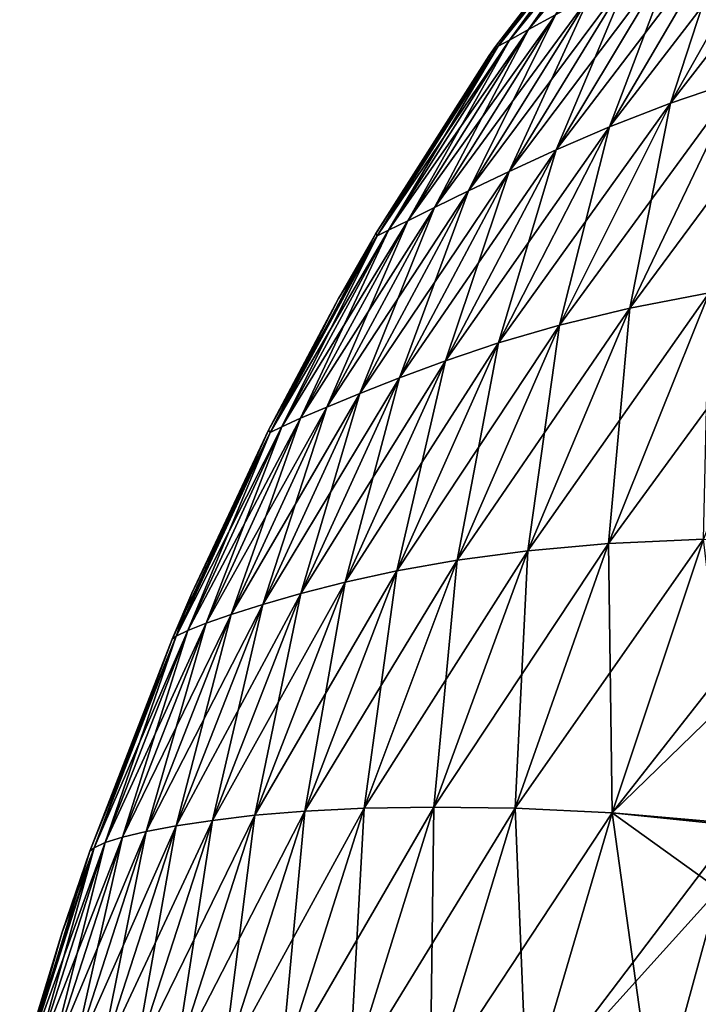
# Model space of a CAD drawing. Header units: metres. Extents: x 59 to 135, y -85 to 87.
# Tile 200 of 210: x 124.65 to 126.29, y 70.84 to 73.21. Entities that reach past the tile are written whole.
import ezdxf

# ---------------------------------------------------------------- set-up
doc = ezdxf.new("R2010")
doc.units = ezdxf.units.M
doc.layers.add('solid_21_404_502_XXX', color=7, linetype='CONTINUOUS')

msp = doc.modelspace()

# ---------------------------------------------------------------- linework, layer by layer
at = {"layer": 'solid_21_404_502_XXX'}
for points in [[(125.882622, 73.187134, -1.431432), (126.215775, 73.628044, -1.279281), (126.279091, 73.667328, -1.696915)], [(125.947662, 73.223045, -1.899506), (125.882622, 73.187134, -1.431432), (126.279091, 73.667328, -1.696915)], [(125.836151, 73.16169, -0.958826), (126.170227, 73.599785, -0.857269), (126.215775, 73.628044, -1.279281)], [(125.882622, 73.187134, -1.431432), (125.836151, 73.16169, -0.958826), (126.215775, 73.628044, -1.279281)], [(125.882622, 73.187134, 1.431432), (126.215775, 73.628044, 1.279281), (126.170227, 73.599785, 0.857269)], [(125.882622, 73.187134, 1.431432), (125.947662, 73.223045, 1.899506), (126.215775, 73.628044, 1.279281)], [(125.80909, 73.14756, -0.481664), (126.143402, 73.583397, -0.430832), (126.170227, 73.599785, -0.857269)], [(125.836151, 73.16169, -0.958826), (125.80909, 73.14756, -0.481664), (126.170227, 73.599785, -0.857269)], [(125.836151, 73.16169, 0.958826), (126.170227, 73.599785, 0.857269), (126.143402, 73.583397, 0.430832)], [(125.836151, 73.16169, 0.958826), (125.882622, 73.187134, 1.431432), (126.170227, 73.599785, 0.857269)], [(126.143402, 73.583397, -0.430832), (125.802841, 73.146812), (126.136848, 73.580688)], [(125.80909, 73.14756, -0.481664), (125.802841, 73.146812), (126.143402, 73.583397, -0.430832)], [(125.80909, 73.14756, 0.481664), (126.136848, 73.580688), (125.802841, 73.146812)], [(125.80909, 73.14756, 0.481664), (126.143402, 73.583397, 0.430832), (126.136848, 73.580688)], [(125.80909, 73.14756, 0.481664), (125.836151, 73.16169, 0.958826), (126.143402, 73.583397, 0.430832)], [(126.22448, 73.009605, -4.570498), (126.509796, 73.513741, -4.172021), (126.668129, 73.581306, -4.609432)], [(126.390251, 73.065987, -5.050618), (126.22448, 73.009605, -4.570498), (126.668129, 73.581306, -4.609432)], [(126.077698, 72.952522, -4.083013), (126.367332, 73.446556, -3.727841), (126.509796, 73.513741, -4.172021)], [(126.22448, 73.009605, -4.570498), (126.077698, 72.952522, -4.083013), (126.509796, 73.513741, -4.172021)], [(126.22448, 73.009605, 4.570498), (126.509796, 73.513741, 4.172021), (126.367332, 73.446556, 3.727841)], [(126.22448, 73.009605, 4.570498), (126.390251, 73.065987, 5.050618), (126.509796, 73.513741, 4.172021)], [(125.948586, 72.89682, -3.589137), (126.240257, 73.381866, -3.27773), (126.367332, 73.446556, -3.727841)], [(126.077698, 72.952522, -4.083013), (125.948586, 72.89682, -3.589137), (126.367332, 73.446556, -3.727841)], [(126.077698, 72.952522, 4.083013), (126.367332, 73.446556, 3.727841), (126.240257, 73.381866, 3.27773)], [(126.077698, 72.952522, 4.083013), (126.22448, 73.009605, 4.570498), (126.367332, 73.446556, 3.727841)], [(125.835472, 72.844643, -3.089977), (126.127777, 73.321831, -2.822648), (126.240257, 73.381866, -3.27773)], [(125.948586, 72.89682, -3.589137), (125.835472, 72.844643, -3.089977), (126.240257, 73.381866, -3.27773)], [(125.948586, 72.89682, 3.589137), (126.240257, 73.381866, 3.27773), (126.127777, 73.321831, 2.822648)], [(125.948586, 72.89682, 3.589137), (126.077698, 72.952522, 4.083013), (126.240257, 73.381866, 3.27773)], [(125.737656, 72.797852, -2.586248), (126.0299, 73.268364, -2.363198), (126.127777, 73.321831, -2.822648)], [(125.835472, 72.844643, -3.089977), (125.737656, 72.797852, -2.586248), (126.127777, 73.321831, -2.822648)], [(125.835472, 72.844643, 3.089977), (126.127777, 73.321831, 2.822648), (126.0299, 73.268364, 2.363198)], [(125.835472, 72.844643, 3.089977), (125.948586, 72.89682, 3.589137), (126.127777, 73.321831, 2.822648)], [(125.655746, 72.757904, -2.078136), (125.947662, 73.223045, -1.899506), (126.0299, 73.268364, -2.363198)], [(125.737656, 72.797852, -2.586248), (125.655746, 72.757904, -2.078136), (126.0299, 73.268364, -2.363198)], [(125.737656, 72.797852, 2.586248), (126.0299, 73.268364, 2.363198), (125.947662, 73.223045, 1.899506)], [(125.737656, 72.797852, 2.586248), (125.835472, 72.844643, 3.089977), (126.0299, 73.268364, 2.363198)], [(125.591019, 72.725975, -1.565525), (125.882622, 73.187134, -1.431432), (125.947662, 73.223045, -1.899506)], [(125.655746, 72.757904, -2.078136), (125.591019, 72.725975, -1.565525), (125.947662, 73.223045, -1.899506)], [(125.655746, 72.757904, 2.078136), (125.947662, 73.223045, 1.899506), (125.882622, 73.187134, 1.431432)], [(125.655746, 72.757904, 2.078136), (125.737656, 72.797852, 2.586248), (125.947662, 73.223045, 1.899506)], [(125.54464, 72.703018, -1.048286), (125.836151, 73.16169, -0.958826), (125.882622, 73.187134, -1.431432)], [(125.591019, 72.725975, -1.565525), (125.54464, 72.703018, -1.048286), (125.882622, 73.187134, -1.431432)], [(125.591019, 72.725975, 1.565525), (125.882622, 73.187134, 1.431432), (125.836151, 73.16169, 0.958826)], [(125.591019, 72.725975, 1.565525), (125.655746, 72.757904, 2.078136), (125.882622, 73.187134, 1.431432)], [(125.80909, 73.14756, -0.481664), (125.514114, 72.69558), (125.787331, 73.124374)], [(125.51722, 72.689804, -0.526419), (125.514114, 72.69558), (125.80909, 73.14756, -0.481664)], [(125.51722, 72.689804, -0.526419), (125.80909, 73.14756, -0.481664), (125.836151, 73.16169, -0.958826)], [(125.54464, 72.703018, -1.048286), (125.51722, 72.689804, -0.526419), (125.836151, 73.16169, -0.958826)], [(125.51722, 72.689804, 0.526419), (125.80909, 73.14756, 0.481664), (125.802841, 73.146812)], [(125.51722, 72.689804, 0.526419), (125.54464, 72.703018, 1.048286), (125.80909, 73.14756, 0.481664)], [(125.54464, 72.703018, 1.048286), (125.836151, 73.16169, 0.958826), (125.80909, 73.14756, 0.481664)], [(125.54464, 72.703018, 1.048286), (125.591019, 72.725975, 1.565525), (125.836151, 73.16169, 0.958826)], [(125.80909, 73.14756, -0.481664), (125.787331, 73.124374), (125.802841, 73.146812)], [(125.514114, 72.69558), (125.51722, 72.689804, 0.526419), (125.787331, 73.124374)], [(125.51722, 72.689804, 0.526419), (125.802841, 73.146812), (125.787331, 73.124374)], [(126.126579, 72.515068, -5.426578), (126.390251, 73.065987, -5.050618), (126.575104, 73.119858, -5.522871)], [(126.318382, 72.552444, -5.934739), (126.126579, 72.515068, -5.426578), (126.575104, 73.119858, -5.522871)], [(125.957291, 72.474113, -4.909965), (126.22448, 73.009605, -4.570498), (126.390251, 73.065987, -5.050618)], [(126.126579, 72.515068, -5.426578), (125.957291, 72.474113, -4.909965), (126.390251, 73.065987, -5.050618)], [(126.126579, 72.515068, 5.426578), (126.390251, 73.065987, 5.050618), (126.22448, 73.009605, 4.570498)], [(126.126579, 72.515068, 5.426578), (126.318382, 72.552444, 5.934739), (126.390251, 73.065987, 5.050618)], [(125.809753, 72.431183, -4.385486), (126.077698, 72.952522, -4.083013), (126.22448, 73.009605, -4.570498)], [(125.957291, 72.474113, -4.909965), (125.809753, 72.431183, -4.385486), (126.22448, 73.009605, -4.570498)], [(125.957291, 72.474113, 4.909965), (126.22448, 73.009605, 4.570498), (126.077698, 72.952522, 4.083013)], [(125.957291, 72.474113, 4.909965), (126.126579, 72.515068, 5.426578), (126.22448, 73.009605, 4.570498)], [(125.681793, 72.388153, -3.854238), (125.948586, 72.89682, -3.589137), (126.077698, 72.952522, -4.083013)], [(125.809753, 72.431183, -4.385486), (125.681793, 72.388153, -3.854238), (126.077698, 72.952522, -4.083013)], [(125.809753, 72.431183, 4.385486), (126.077698, 72.952522, 4.083013), (125.948586, 72.89682, 3.589137)], [(125.809753, 72.431183, 4.385486), (125.957291, 72.474113, 4.909965), (126.077698, 72.952522, 4.083013)], [(125.570816, 72.347, -3.317459), (125.835472, 72.844643, -3.089977), (125.948586, 72.89682, -3.589137)], [(125.681793, 72.388153, -3.854238), (125.570816, 72.347, -3.317459), (125.948586, 72.89682, -3.589137)], [(125.681793, 72.388153, 3.854238), (125.948586, 72.89682, 3.589137), (125.835472, 72.844643, 3.089977)], [(125.681793, 72.388153, 3.854238), (125.809753, 72.431183, 4.385486), (125.948586, 72.89682, 3.589137)], [(125.475388, 72.309387, -2.775966), (125.737656, 72.797852, -2.586248), (125.835472, 72.844643, -3.089977)], [(125.570816, 72.347, -3.317459), (125.475388, 72.309387, -2.775966), (125.835472, 72.844643, -3.089977)], [(125.570816, 72.347, 3.317459), (125.835472, 72.844643, 3.089977), (125.737656, 72.797852, 2.586248)], [(125.570816, 72.347, 3.317459), (125.681793, 72.388153, 3.854238), (125.835472, 72.844643, 3.089977)], [(125.395615, 72.27655, -2.229997), (125.655746, 72.757904, -2.078136), (125.737656, 72.797852, -2.586248)], [(125.475388, 72.309387, -2.775966), (125.395615, 72.27655, -2.229997), (125.737656, 72.797852, -2.586248)], [(125.475388, 72.309387, 2.775966), (125.737656, 72.797852, 2.586248), (125.655746, 72.757904, 2.078136)], [(125.475388, 72.309387, 2.775966), (125.570816, 72.347, 3.317459), (125.737656, 72.797852, 2.586248)], [(125.332436, 72.249435, -1.679465), (125.591019, 72.725975, -1.565525), (125.655746, 72.757904, -2.078136)], [(125.395615, 72.27655, -2.229997), (125.332436, 72.249435, -1.679465), (125.655746, 72.757904, -2.078136)], [(125.395615, 72.27655, 2.229997), (125.655746, 72.757904, 2.078136), (125.591019, 72.725975, 1.565525)], [(125.395615, 72.27655, 2.229997), (125.475388, 72.309387, 2.775966), (125.655746, 72.757904, 2.078136)], [(125.286743, 72.228806, -1.12426), (125.54464, 72.703018, -1.048286), (125.591019, 72.725975, -1.565525)], [(125.332436, 72.249435, -1.679465), (125.286743, 72.228806, -1.12426), (125.591019, 72.725975, -1.565525)], [(125.332436, 72.249435, 1.679465), (125.591019, 72.725975, 1.565525), (125.54464, 72.703018, 1.048286)], [(125.332436, 72.249435, 1.679465), (125.395615, 72.27655, 2.229997), (125.591019, 72.725975, 1.565525)], [(125.258919, 72.215294, -0.564407), (125.51722, 72.689804, -0.526419), (125.54464, 72.703018, -1.048286)], [(125.286743, 72.228806, -1.12426), (125.258919, 72.215294, -0.564407), (125.54464, 72.703018, -1.048286)], [(125.286743, 72.228806, 1.12426), (125.54464, 72.703018, 1.048286), (125.51722, 72.689804, 0.526419)], [(125.286743, 72.228806, 1.12426), (125.332436, 72.249435, 1.679465), (125.54464, 72.703018, 1.048286)], [(125.51722, 72.689804, -0.526419), (125.254822, 72.221008), (125.423782, 72.538803)], [(125.258919, 72.215294, -0.564407), (125.254822, 72.221008), (125.51722, 72.689804, -0.526419)], [(125.258919, 72.215294, 0.564407), (125.51722, 72.689804, 0.526419), (125.514114, 72.69558)], [(125.258919, 72.215294, 0.564407), (125.514114, 72.69558), (125.423782, 72.538803)], [(125.258919, 72.215294, 0.564407), (125.286743, 72.228806, 1.12426), (125.51722, 72.689804, 0.526419)], [(125.51722, 72.689804, -0.526419), (125.423782, 72.538803), (125.514114, 72.69558)], [(126.075554, 71.947517, -6.266915), (126.318382, 72.552444, -5.934739), (126.539932, 72.583405, -6.431568)], [(126.304871, 71.958069, -6.792119), (126.075554, 71.947517, -6.266915), (126.539932, 72.583405, -6.431568)], [(125.254822, 72.221008), (125.258919, 72.215294, 0.564407), (125.423782, 72.538803)], [(125.880226, 71.92968, -5.72971), (126.126579, 72.515068, -5.426578), (126.318382, 72.552444, -5.934739)], [(126.075554, 71.947517, -6.266915), (125.880226, 71.92968, -5.72971), (126.318382, 72.552444, -5.934739)], [(126.075554, 71.947517, 6.266915), (126.318382, 72.552444, 5.934739), (126.126579, 72.515068, 5.426578)], [(126.075554, 71.947517, 6.266915), (126.304871, 71.958069, 6.792119), (126.318382, 72.552444, 5.934739)], [(125.71035, 71.907257, -5.183587), (125.957291, 72.474113, -4.909965), (126.126579, 72.515068, -5.426578)], [(125.880226, 71.92968, -5.72971), (125.71035, 71.907257, -5.183587), (126.126579, 72.515068, -5.426578)], [(125.880226, 71.92968, 5.72971), (126.126579, 72.515068, 5.426578), (125.957291, 72.474113, 4.909965)], [(125.880226, 71.92968, 5.72971), (126.075554, 71.947517, 6.266915), (126.126579, 72.515068, 5.426578)], [(125.564529, 71.8815, -4.629202), (125.809753, 72.431183, -4.385486), (125.957291, 72.474113, -4.909965)], [(125.71035, 71.907257, -5.183587), (125.564529, 71.8815, -4.629202), (125.957291, 72.474113, -4.909965)], [(125.71035, 71.907257, 5.183587), (125.957291, 72.474113, 4.909965), (125.809753, 72.431183, 4.385486)], [(125.71035, 71.907257, 5.183587), (125.880226, 71.92968, 5.72971), (125.957291, 72.474113, 4.909965)], [(125.439789, 71.854004, -4.067758), (125.681793, 72.388153, -3.854238), (125.809753, 72.431183, -4.385486)], [(125.564529, 71.8815, -4.629202), (125.439789, 71.854004, -4.067758), (125.809753, 72.431183, -4.385486)], [(125.564529, 71.8815, 4.629202), (125.809753, 72.431183, 4.385486), (125.681793, 72.388153, 3.854238)], [(125.564529, 71.8815, 4.629202), (125.71035, 71.907257, 5.183587), (125.809753, 72.431183, 4.385486)], [(125.332703, 71.826447, -3.500601), (125.570816, 72.347, -3.317459), (125.681793, 72.388153, -3.854238)], [(125.439789, 71.854004, -4.067758), (125.332703, 71.826447, -3.500601), (125.681793, 72.388153, -3.854238)], [(125.439789, 71.854004, 4.067758), (125.681793, 72.388153, 3.854238), (125.570816, 72.347, 3.317459)], [(125.439789, 71.854004, 4.067758), (125.564529, 71.8815, 4.629202), (125.681793, 72.388153, 3.854238)], [(125.24115, 71.800194, -2.928633), (125.475388, 72.309387, -2.775966), (125.570816, 72.347, -3.317459)], [(125.332703, 71.826447, -3.500601), (125.24115, 71.800194, -2.928633), (125.570816, 72.347, -3.317459)], [(125.332703, 71.826447, 3.500601), (125.570816, 72.347, 3.317459), (125.475388, 72.309387, 2.775966)], [(125.332703, 71.826447, 3.500601), (125.439789, 71.854004, 4.067758), (125.570816, 72.347, 3.317459)], [(125.164764, 71.776184, -2.352139), (125.395615, 72.27655, -2.229997), (125.475388, 72.309387, -2.775966)], [(125.24115, 71.800194, -2.928633), (125.164764, 71.776184, -2.352139), (125.475388, 72.309387, -2.775966)], [(125.24115, 71.800194, 2.928633), (125.475388, 72.309387, 2.775966), (125.395615, 72.27655, 2.229997)], [(125.24115, 71.800194, 2.928633), (125.332703, 71.826447, 3.500601), (125.475388, 72.309387, 2.775966)], [(125.104149, 71.755043, -1.771059), (125.332436, 72.249435, -1.679465), (125.395615, 72.27655, -2.229997)], [(125.164764, 71.776184, -2.352139), (125.104149, 71.755043, -1.771059), (125.395615, 72.27655, -2.229997)], [(125.164764, 71.776184, 2.352139), (125.395615, 72.27655, 2.229997), (125.332436, 72.249435, 1.679465)], [(125.164764, 71.776184, 2.352139), (125.24115, 71.800194, 2.928633), (125.395615, 72.27655, 2.229997)], [(125.059921, 71.737282, -1.185301), (125.286743, 72.228806, -1.12426), (125.332436, 72.249435, -1.679465)], [(125.104149, 71.755043, -1.771059), (125.059921, 71.737282, -1.185301), (125.332436, 72.249435, -1.679465)], [(125.104149, 71.755043, 1.771059), (125.332436, 72.249435, 1.679465), (125.286743, 72.228806, 1.12426)], [(125.104149, 71.755043, 1.771059), (125.164764, 71.776184, 2.352139), (125.332436, 72.249435, 1.679465)], [(125.032234, 71.723358, -0.59491), (125.258919, 72.215294, -0.564407), (125.286743, 72.228806, -1.12426)], [(125.059921, 71.737282, -1.185301), (125.032234, 71.723358, -0.59491), (125.286743, 72.228806, -1.12426)], [(125.032234, 71.723358, 0.59491), (125.258919, 72.215294, 0.564407), (125.254822, 72.221008)], [(125.032234, 71.723358, 0.59491), (125.254822, 72.221008), (125.069878, 71.827423)], [(125.059921, 71.737282, 1.185301), (125.286743, 72.228806, 1.12426), (125.258919, 72.215294, 0.564407)], [(125.059921, 71.737282, 1.185301), (125.104149, 71.755043, 1.771059), (125.286743, 72.228806, 1.12426)], [(125.258919, 72.215294, -0.564407), (125.069878, 71.827423), (125.254822, 72.221008)], [(125.258919, 72.215294, -0.564407), (125.022171, 71.716621), (125.069878, 71.827423)], [(125.032234, 71.723358, -0.59491), (125.022171, 71.716621), (125.258919, 72.215294, -0.564407)], [(125.032234, 71.723358, 0.59491), (125.059921, 71.737282, 1.185301), (125.258919, 72.215294, 0.564407)], [(125.653931, 71.311348, -5.95173), (125.880226, 71.92968, -5.72971), (126.075554, 71.947517, -6.266915)], [(125.85022, 71.308372, -6.510251), (125.653931, 71.311348, -5.95173), (126.075554, 71.947517, -6.266915)], [(125.85022, 71.308372, -6.510251), (126.075554, 71.947517, -6.266915), (126.304871, 71.958069, -6.792119)], [(126.08374, 71.29747, -7.056282), (125.85022, 71.308372, -6.510251), (126.304871, 71.958069, -6.792119)], [(125.85022, 71.308372, 6.510251), (126.075554, 71.947517, 6.266915), (125.880226, 71.92968, 5.72971)], [(125.85022, 71.308372, 6.510251), (126.08374, 71.29747, 7.056282), (126.075554, 71.947517, 6.266915)], [(126.08374, 71.29747, 7.056282), (126.304871, 71.958069, 6.792119), (126.075554, 71.947517, 6.266915)], [(126.08374, 71.29747, 7.056282), (126.386383, 71.266075, 7.580388), (126.304871, 71.958069, 6.792119)], [(126.08374, 71.29747, -7.056282), (126.304871, 71.958069, -6.792119), (126.598701, 71.953407, -7.295)], [(126.08374, 71.29747, -7.056282), (126.598701, 71.953407, -7.295), (126.52636, 71.726791, -7.402843)], [(125.485329, 71.308861, -5.383952), (125.71035, 71.907257, -5.183587), (125.880226, 71.92968, -5.72971)], [(125.653931, 71.311348, -5.95173), (125.485329, 71.308861, -5.383952), (125.880226, 71.92968, -5.72971)], [(125.653931, 71.311348, 5.95173), (125.880226, 71.92968, 5.72971), (125.71035, 71.907257, 5.183587)], [(125.653931, 71.311348, 5.95173), (125.85022, 71.308372, 6.510251), (125.880226, 71.92968, 5.72971)], [(125.342522, 71.301826, -4.807628), (125.564529, 71.8815, -4.629202), (125.71035, 71.907257, -5.183587)], [(125.485329, 71.308861, -5.383952), (125.342522, 71.301826, -4.807628), (125.71035, 71.907257, -5.183587)], [(125.485329, 71.308861, 5.383952), (125.71035, 71.907257, 5.183587), (125.564529, 71.8815, 4.629202)], [(125.485329, 71.308861, 5.383952), (125.653931, 71.311348, 5.95173), (125.71035, 71.907257, 5.183587)], [(125.221893, 71.291496, -4.224037), (125.439789, 71.854004, -4.067758), (125.564529, 71.8815, -4.629202)], [(125.342522, 71.301826, -4.807628), (125.221893, 71.291496, -4.224037), (125.564529, 71.8815, -4.629202)], [(125.342522, 71.301826, 4.807628), (125.564529, 71.8815, 4.629202), (125.439789, 71.854004, 4.067758)], [(125.342522, 71.301826, 4.807628), (125.485329, 71.308861, 5.383952), (125.564529, 71.8815, 4.629202)], [(125.119377, 71.279221, -3.63461), (125.332703, 71.826447, -3.500601), (125.439789, 71.854004, -4.067758)], [(125.221893, 71.291496, -4.224037), (125.119377, 71.279221, -3.63461), (125.439789, 71.854004, -4.067758)], [(125.221893, 71.291496, 4.224037), (125.439789, 71.854004, 4.067758), (125.332703, 71.826447, 3.500601)], [(125.221893, 71.291496, 4.224037), (125.342522, 71.301826, 4.807628), (125.439789, 71.854004, 4.067758)], [(125.022171, 71.716621), (125.032234, 71.723358, 0.59491), (125.069878, 71.827423)], [(125.032303, 71.266045, -3.040309), (125.24115, 71.800194, -2.928633), (125.332703, 71.826447, -3.500601)], [(125.119377, 71.279221, -3.63461), (125.032303, 71.266045, -3.040309), (125.332703, 71.826447, -3.500601)], [(125.119377, 71.279221, 3.63461), (125.332703, 71.826447, 3.500601), (125.24115, 71.800194, 2.928633)], [(125.119377, 71.279221, 3.63461), (125.221893, 71.291496, 4.224037), (125.332703, 71.826447, 3.500601)], [(124.959915, 71.252556, -2.441458), (125.164764, 71.776184, -2.352139), (125.24115, 71.800194, -2.928633)], [(125.032303, 71.266045, -3.040309), (124.959915, 71.252556, -2.441458), (125.24115, 71.800194, -2.928633)], [(125.032303, 71.266045, 3.040309), (125.24115, 71.800194, 2.928633), (125.164764, 71.776184, 2.352139)], [(125.032303, 71.266045, 3.040309), (125.119377, 71.279221, 3.63461), (125.24115, 71.800194, 2.928633)], [(124.902557, 71.23909, -1.838016), (125.104149, 71.755043, -1.771059), (125.164764, 71.776184, -2.352139)], [(124.959915, 71.252556, -2.441458), (124.902557, 71.23909, -1.838016), (125.164764, 71.776184, -2.352139)], [(124.959915, 71.252556, 2.441458), (125.164764, 71.776184, 2.352139), (125.104149, 71.755043, 1.771059)], [(124.959915, 71.252556, 2.441458), (125.032303, 71.266045, 3.040309), (125.164764, 71.776184, 2.352139)], [(124.860611, 71.225883, -1.229907), (125.059921, 71.737282, -1.185301), (125.104149, 71.755043, -1.771059)], [(124.902557, 71.23909, -1.838016), (124.860611, 71.225883, -1.229907), (125.104149, 71.755043, -1.771059)], [(124.902557, 71.23909, 1.838016), (125.104149, 71.755043, 1.771059), (125.059921, 71.737282, 1.185301)], [(124.902557, 71.23909, 1.838016), (124.959915, 71.252556, 2.441458), (125.104149, 71.755043, 1.771059)], [(125.032234, 71.723358, -0.59491), (124.823914, 71.2052), (125.022171, 71.716621)], [(124.83403, 71.213203, -0.617193), (124.823914, 71.2052), (125.032234, 71.723358, -0.59491)], [(124.83403, 71.213203, -0.617193), (125.032234, 71.723358, -0.59491), (125.059921, 71.737282, -1.185301)], [(124.860611, 71.225883, -1.229907), (124.83403, 71.213203, -0.617193), (125.059921, 71.737282, -1.185301)], [(124.83403, 71.213203, 0.617193), (125.032234, 71.723358, 0.59491), (125.022171, 71.716621)], [(124.83403, 71.213203, 0.617193), (124.860611, 71.225883, 1.229907), (125.032234, 71.723358, 0.59491)], [(124.860611, 71.225883, 1.229907), (125.059921, 71.737282, 1.185301), (125.032234, 71.723358, 0.59491)], [(124.860611, 71.225883, 1.229907), (124.902557, 71.23909, 1.838016), (125.059921, 71.737282, 1.185301)], [(126.08374, 71.29747, -7.056282), (126.52636, 71.726791, -7.402843), (126.38784, 71.271049, -7.57876)], [(124.83403, 71.213203, 0.617193), (125.022171, 71.716621), (124.823914, 71.2052)], [(125.028488, 70.692047, -4.320343), (125.221893, 71.291496, -4.224037), (125.342522, 71.301826, -4.807628)], [(125.14473, 70.68454, -4.917546), (125.028488, 70.692047, -4.320343), (125.342522, 71.301826, -4.807628)], [(125.14473, 70.68454, -4.917546), (125.342522, 71.301826, -4.807628), (125.485329, 71.308861, -5.383952)], [(125.283844, 70.672577, -5.507353), (125.14473, 70.68454, -4.917546), (125.485329, 71.308861, -5.383952)], [(125.14473, 70.68454, 4.917546), (125.342522, 71.301826, 4.807628), (125.221893, 71.291496, 4.224037)], [(125.14473, 70.68454, 4.917546), (125.283844, 70.672577, 5.507353), (125.342522, 71.301826, 4.807628)], [(125.283844, 70.672577, -5.507353), (125.485329, 71.308861, -5.383952), (125.653931, 71.311348, -5.95173)], [(125.449837, 70.655167, -6.088441), (125.283844, 70.672577, -5.507353), (125.653931, 71.311348, -5.95173)], [(125.283844, 70.672577, 5.507353), (125.485329, 71.308861, 5.383952), (125.342522, 71.301826, 4.807628)], [(125.283844, 70.672577, 5.507353), (125.449837, 70.655167, 6.088441), (125.485329, 71.308861, 5.383952)], [(125.449837, 70.655167, 6.088441), (125.653931, 71.311348, 5.95173), (125.485329, 71.308861, 5.383952)], [(125.449837, 70.655167, 6.088441), (125.64492, 70.631699, 6.660066), (125.653931, 71.311348, 5.95173)], [(125.449837, 70.655167, -6.088441), (125.653931, 71.311348, -5.95173), (125.85022, 71.308372, -6.510251)], [(125.64492, 70.631699, -6.660066), (125.449837, 70.655167, -6.088441), (125.85022, 71.308372, -6.510251)], [(125.64492, 70.631699, 6.660066), (125.85022, 71.308372, 6.510251), (125.653931, 71.311348, 5.95173)], [(125.64492, 70.631699, 6.660066), (125.879265, 70.599899, 7.218905), (125.85022, 71.308372, 6.510251)], [(125.64492, 70.631699, -6.660066), (125.85022, 71.308372, -6.510251), (126.08374, 71.29747, -7.056282)], [(125.879265, 70.599899, -7.218905), (125.64492, 70.631699, -6.660066), (126.08374, 71.29747, -7.056282)], [(125.879265, 70.599899, 7.218905), (126.08374, 71.29747, 7.056282), (125.85022, 71.308372, 6.510251)], [(125.879265, 70.599899, 7.218905), (126.187836, 70.552078, 7.753616), (126.08374, 71.29747, 7.056282)], [(125.879265, 70.599899, -7.218905), (126.08374, 71.29747, -7.056282), (126.38784, 71.271049, -7.57876)], [(126.08374, 71.29747, 7.056282), (126.187836, 70.552078, 7.753616), (126.341812, 71.112511, 7.627727)], [(126.08374, 71.29747, 7.056282), (126.341812, 71.112511, 7.627727), (126.386383, 71.266075, 7.580388)], [(124.848175, 70.697685, -3.10918), (125.032303, 71.266045, -3.040309), (125.119377, 71.279221, -3.63461)], [(124.930634, 70.696175, -3.71722), (124.848175, 70.697685, -3.10918), (125.119377, 71.279221, -3.63461)], [(124.930634, 70.696175, -3.71722), (125.119377, 71.279221, -3.63461), (125.221893, 71.291496, -4.224037)], [(125.028488, 70.692047, -4.320343), (124.930634, 70.696175, -3.71722), (125.221893, 71.291496, -4.224037)], [(124.930634, 70.696175, 3.71722), (125.119377, 71.279221, 3.63461), (125.032303, 71.266045, 3.040309)], [(124.930634, 70.696175, 3.71722), (125.028488, 70.692047, 4.320343), (125.119377, 71.279221, 3.63461)], [(125.028488, 70.692047, 4.320343), (125.221893, 71.291496, 4.224037), (125.119377, 71.279221, 3.63461)], [(125.028488, 70.692047, 4.320343), (125.14473, 70.68454, 4.917546), (125.221893, 71.291496, 4.224037)], [(125.879265, 70.599899, -7.218905), (126.38784, 71.271049, -7.57876), (126.341812, 71.112511, -7.627727)], [(124.726593, 70.693954, -1.879345), (124.902557, 71.23909, -1.838016), (124.959915, 71.252556, -2.441458)], [(124.780106, 70.696922, -2.496565), (124.726593, 70.693954, -1.879345), (124.959915, 71.252556, -2.441458)], [(124.780106, 70.696922, -2.496565), (124.959915, 71.252556, -2.441458), (125.032303, 71.266045, -3.040309)], [(124.848175, 70.697685, -3.10918), (124.780106, 70.696922, -2.496565), (125.032303, 71.266045, -3.040309)], [(124.780106, 70.696922, 2.496565), (124.959915, 71.252556, 2.441458), (124.902557, 71.23909, 1.838016)], [(124.780106, 70.696922, 2.496565), (124.848175, 70.697685, 3.10918), (124.959915, 71.252556, 2.441458)], [(124.848175, 70.697685, 3.10918), (125.032303, 71.266045, 3.040309), (124.959915, 71.252556, 2.441458)], [(124.848175, 70.697685, 3.10918), (124.930634, 70.696175, 3.71722), (125.032303, 71.266045, 3.040309)], [(124.663834, 70.681602, -0.63096), (124.83403, 71.213203, -0.617193), (124.860611, 71.225883, -1.229907)], [(124.687889, 70.688812, -1.257454), (124.663834, 70.681602, -0.63096), (124.860611, 71.225883, -1.229907)], [(124.687889, 70.688812, -1.257454), (124.860611, 71.225883, -1.229907), (124.902557, 71.23909, -1.838016)], [(124.726593, 70.693954, -1.879345), (124.687889, 70.688812, -1.257454), (124.902557, 71.23909, -1.838016)], [(124.687889, 70.688812, 1.257454), (124.860611, 71.225883, 1.229907), (124.83403, 71.213203, 0.617193)], [(124.687889, 70.688812, 1.257454), (124.726593, 70.693954, 1.879345), (124.860611, 71.225883, 1.229907)], [(124.726593, 70.693954, 1.879345), (124.902557, 71.23909, 1.838016), (124.860611, 71.225883, 1.229907)], [(124.726593, 70.693954, 1.879345), (124.780106, 70.696922, 2.496565), (124.902557, 71.23909, 1.838016)], [(124.83403, 71.213203, -0.617193), (124.654442, 70.673965), (124.757156, 71.009422)], [(124.663834, 70.681602, -0.63096), (124.654442, 70.673965), (124.83403, 71.213203, -0.617193)], [(124.663834, 70.681602, 0.63096), (124.83403, 71.213203, 0.617193), (124.823914, 71.2052)], [(124.663834, 70.681602, 0.63096), (124.687889, 70.688812, 1.257454), (124.83403, 71.213203, 0.617193)], [(124.663834, 70.681602, 0.63096), (124.823914, 71.2052), (124.757156, 71.009422)], [(124.83403, 71.213203, -0.617193), (124.757156, 71.009422), (124.823914, 71.2052)], [(125.879265, 70.599899, -7.218905), (126.341812, 71.112511, -7.627727), (126.187836, 70.552078, -7.753616)], [(126.341812, 71.112511, 7.627727), (126.187836, 70.552078, 7.753616), (126.313354, 70.446159, 7.991675)], [(126.187836, 70.552078, -7.753616), (126.341812, 71.112511, -7.627727), (126.487152, 71.097961, -7.848748)], [(126.487152, 71.097961, -7.848748), (126.313354, 70.446159, -7.991675), (126.166451, 70.470131, -7.766081)], [(126.185135, 70.541794, -7.755261), (126.487152, 71.097961, -7.848748), (126.166451, 70.470131, -7.766081)], [(126.185135, 70.541794, -7.755261), (126.187836, 70.552078, -7.753616), (126.487152, 71.097961, -7.848748)], [(124.654442, 70.673965), (124.663834, 70.681602, 0.63096), (124.757156, 71.009422)]]:
    msp.add_3dface(points, dxfattribs=at)

doc.saveas('drawing.dxf')
